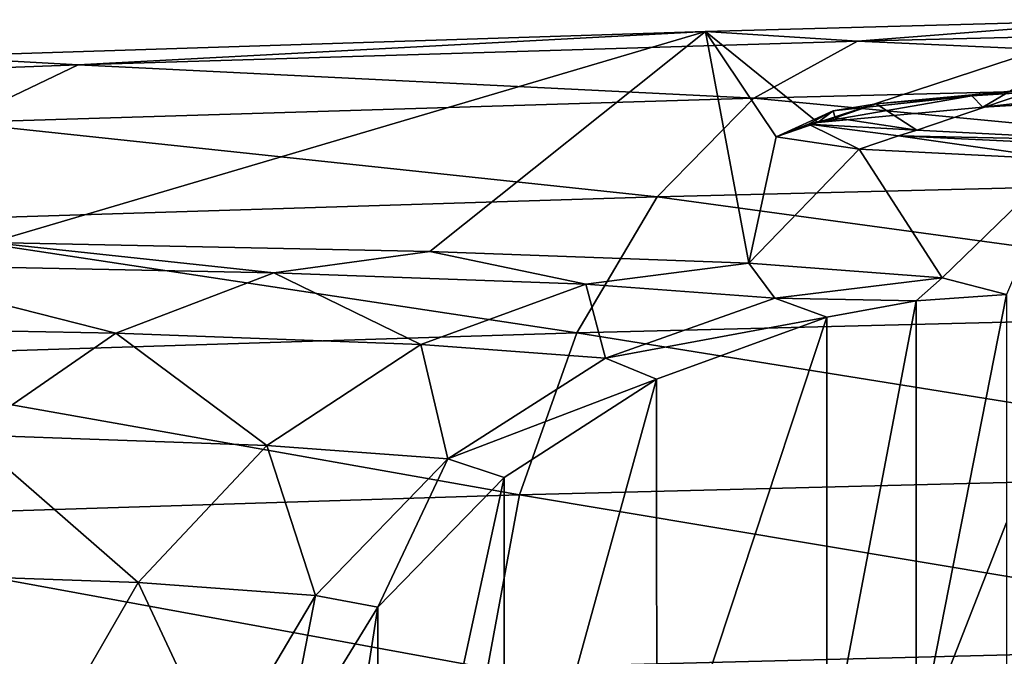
# Model space of a CAD drawing. Header units: millimetres. Extents: x -24 to 72, y 0 to 310.
# Tile 176 of 251: x -16.01 to -13.22, y 308.12 to 309.92. Entities that reach past the tile are written whole.
import ezdxf

# ---------------------------------------------------------------- set-up
doc = ezdxf.new("R2010")
doc.units = ezdxf.units.MM
doc.header["$LTSCALE"] = 65.185185
for name, color, linetype in [('300', 7, 'CONTINUOUS'), ('303', 7, 'CONTINUOUS'), ('64', 7, 'CONTINUOUS'), ('74', 7, 'CONTINUOUS'), ('75', 7, 'CONTINUOUS'), ('76', 7, 'CONTINUOUS')]:
    doc.layers.add(name, color=color, linetype=linetype)

msp = doc.modelspace()

# ---------------------------------------------------------------- linework, layer by layer
at = {"layer": '300', "color": 7, "linetype": 'CONTINUOUS'}
for points in [[(-13.5824, 309.6819, 224.0736), (-13.1199, 309.7256, 226.209), (-13.4676, 309.6075, 219.7191), (-13.5824, 309.6819, 224.0736)], [(-13.4676, 309.6075, 219.7191), (-13.1199, 309.7256, 226.209), (-12.8933, 309.5785, 217.6109), (-13.4676, 309.6075, 219.7191)], [(-13.6993, 309.6422, 221.8918), (-13.5824, 309.6819, 224.0736), (-13.4676, 309.6075, 219.7191), (-13.6993, 309.6422, 221.8918)]]:
    msp.add_3dface(points, dxfattribs=at)
at = {"layer": '303', "color": 7, "linetype": 'CONTINUOUS'}
for points in [[(-13.3116, 309.7046, 225.8438), (-13.28, 309.6732, 226.2563), (-12.6042, 309.7488, 227.8395), (-13.3116, 309.7046, 225.8438)], [(-13.1199, 309.7256, 226.209), (-13.3116, 309.7046, 225.8438), (-12.6042, 309.7488, 227.8395), (-13.1199, 309.7256, 226.209)], [(-13.28, 309.6732, 226.2563), (-12.4744, 309.7199, 228.3153), (-12.6042, 309.7488, 227.8395), (-13.28, 309.6732, 226.2563)], [(-13.7479, 309.6289, 224.0949), (-13.28, 309.6732, 226.2563), (-13.3116, 309.7046, 225.8438), (-13.7479, 309.6289, 224.0949)], [(-13.7049, 309.6628, 223.7632), (-13.7479, 309.6289, 224.0949), (-13.3116, 309.7046, 225.8438), (-13.7049, 309.6628, 223.7632)], [(-13.5824, 309.6819, 224.0736), (-13.7049, 309.6628, 223.7632), (-13.3116, 309.7046, 225.8438), (-13.5824, 309.6819, 224.0736)], [(-13.1199, 309.7256, 226.209), (-13.5824, 309.6819, 224.0736), (-13.3116, 309.7046, 225.8438), (-13.1199, 309.7256, 226.209)], [(-13.5824, 309.6819, 224.0736), (-13.6993, 309.6422, 221.8918), (-13.7049, 309.6628, 223.7632), (-13.5824, 309.6819, 224.0736)], [(-13.8659, 309.5887, 221.8872), (-13.7479, 309.6289, 224.0949), (-13.7049, 309.6628, 223.7632), (-13.8659, 309.5887, 221.8872)], [(-13.7746, 309.6249, 221.6468), (-13.8659, 309.5887, 221.8872), (-13.7049, 309.6628, 223.7632), (-13.7746, 309.6249, 221.6468)], [(-13.6993, 309.6422, 221.8918), (-13.7746, 309.6249, 221.6468), (-13.7049, 309.6628, 223.7632), (-13.6993, 309.6422, 221.8918)], [(-13.6313, 309.5536, 219.6883), (-13.8659, 309.5887, 221.8872), (-13.7746, 309.6249, 221.6468), (-13.6313, 309.5536, 219.6883)], [(-13.6993, 309.6422, 221.8918), (-13.4676, 309.6075, 219.7191), (-13.7746, 309.6249, 221.6468), (-13.6993, 309.6422, 221.8918)], [(-13.5192, 309.5918, 219.5447), (-13.6313, 309.5536, 219.6883), (-13.7746, 309.6249, 221.6468), (-13.5192, 309.5918, 219.5447)], [(-13.4676, 309.6075, 219.7191), (-13.5192, 309.5918, 219.5447), (-13.7746, 309.6249, 221.6468), (-13.4676, 309.6075, 219.7191)], [(-13.05, 309.5245, 217.5549), (-13.6313, 309.5536, 219.6883), (-13.5192, 309.5918, 219.5447), (-13.05, 309.5245, 217.5549)], [(-13.4676, 309.6075, 219.7191), (-12.8933, 309.5785, 217.6109), (-13.5192, 309.5918, 219.5447), (-13.4676, 309.6075, 219.7191)], [(-12.9446, 309.564, 217.5065), (-13.05, 309.5245, 217.5549), (-13.5192, 309.5918, 219.5447), (-12.9446, 309.564, 217.5065)], [(-12.8933, 309.5785, 217.6109), (-12.9446, 309.564, 217.5065), (-13.5192, 309.5918, 219.5447), (-12.8933, 309.5785, 217.6109)]]:
    msp.add_3dface(points, dxfattribs=at)
at = {"layer": '64', "color": 7, "linetype": 'CONTINUOUS'}
for points in [[(-14.0667, 309.8875, 239.1773), (-12.8601, 309.9207, 240.1067), (-13.7479, 309.6289, 224.0949), (-14.0667, 309.8875, 239.1773)], [(-13.7479, 309.6289, 224.0949), (-12.8601, 309.9207, 240.1067), (-13.28, 309.6732, 226.2563), (-13.7479, 309.6289, 224.0949)], [(-13.28, 309.6732, 226.2563), (-12.8601, 309.9207, 240.1067), (-12.4744, 309.7199, 228.3153), (-13.28, 309.6732, 226.2563)], [(-16.2717, 309.8161, 237.0813), (-14.0667, 309.8875, 239.1773), (-16.0931, 309.2889, 206.7034), (-16.2717, 309.8161, 237.0813)], [(-16.0931, 309.2889, 206.7034), (-14.0667, 309.8875, 239.1773), (-14.848, 309.2639, 204.1253), (-16.0931, 309.2889, 206.7034)], [(-14.848, 309.2639, 204.1253), (-14.0667, 309.8875, 239.1773), (-13.9439, 309.2301, 201.409), (-14.848, 309.2639, 204.1253)], [(-13.9439, 309.2301, 201.409), (-14.0667, 309.8875, 239.1773), (-13.8659, 309.5887, 221.8872), (-13.9439, 309.2301, 201.409)], [(-13.8659, 309.5887, 221.8872), (-14.0667, 309.8875, 239.1773), (-13.7479, 309.6289, 224.0949), (-13.8659, 309.5887, 221.8872)], [(-13.6313, 309.5536, 219.6883), (-13.9439, 309.2301, 201.409), (-13.8659, 309.5887, 221.8872), (-13.6313, 309.5536, 219.6883)], [(-13.396, 309.1888, 198.5998), (-13.9439, 309.2301, 201.409), (-13.6313, 309.5536, 219.6883), (-13.396, 309.1888, 198.5998)], [(-13.05, 309.5245, 217.5549), (-13.396, 309.1888, 198.5998), (-13.6313, 309.5536, 219.6883), (-13.05, 309.5245, 217.5549)], [(-13.2133, 309.1417, 195.7548), (-13.396, 309.1888, 198.5998), (-13.05, 309.5245, 217.5549), (-13.2133, 309.1417, 195.7548)]]:
    msp.add_3dface(points, dxfattribs=at)
at = {"layer": '74', "color": 7, "linetype": 'CONTINUOUS'}
for points in [[(-16.0931, 309.2889, 206.7034), (-15.2906, 309.2036, 203.9466), (-16.509, 309.2275, 206.4695), (-16.0931, 309.2889, 206.7034)], [(-16.0931, 309.2889, 206.7034), (-14.848, 309.2639, 204.1253), (-15.2906, 309.2036, 203.9466), (-16.0931, 309.2889, 206.7034)], [(-14.848, 309.2639, 204.1253), (-14.406, 309.1709, 201.2888), (-15.2906, 309.2036, 203.9466), (-14.848, 309.2639, 204.1253)], [(-14.848, 309.2639, 204.1253), (-13.9439, 309.2301, 201.409), (-14.406, 309.1709, 201.2888), (-14.848, 309.2639, 204.1253)], [(-13.9439, 309.2301, 201.409), (-13.8698, 309.1309, 198.5397), (-14.406, 309.1709, 201.2888), (-13.9439, 309.2301, 201.409)], [(-13.9439, 309.2301, 201.409), (-13.396, 309.1888, 198.5998), (-13.8698, 309.1309, 198.5397), (-13.9439, 309.2301, 201.409)], [(-16.509, 309.2275, 206.4695), (-15.7388, 309.0317, 203.767), (-16.9298, 309.0545, 206.2338), (-16.509, 309.2275, 206.4695)], [(-15.2906, 309.2036, 203.9466), (-15.7388, 309.0317, 203.767), (-16.509, 309.2275, 206.4695), (-15.2906, 309.2036, 203.9466)], [(-15.2906, 309.2036, 203.9466), (-14.874, 309.0002, 201.1684), (-15.7388, 309.0317, 203.767), (-15.2906, 309.2036, 203.9466)], [(-14.406, 309.1709, 201.2888), (-14.874, 309.0002, 201.1684), (-15.2906, 309.2036, 203.9466), (-14.406, 309.1709, 201.2888)], [(-13.396, 309.1888, 198.5998), (-13.4698, 309.1238, 195.7551), (-13.8698, 309.1309, 198.5397), (-13.396, 309.1888, 198.5998)], [(-13.396, 309.1888, 198.5998), (-13.2133, 309.1417, 195.7548), (-13.4698, 309.1238, 195.7551), (-13.396, 309.1888, 198.5998)], [(-14.406, 309.1709, 201.2888), (-14.3498, 308.9613, 198.4806), (-14.874, 309.0002, 201.1684), (-14.406, 309.1709, 201.2888)], [(-13.8698, 309.1309, 198.5397), (-14.3498, 308.9613, 198.4806), (-14.406, 309.1709, 201.2888), (-13.8698, 309.1309, 198.5397)], [(-13.8698, 309.1309, 198.5397), (-13.7228, 309.0774, 195.7559), (-14.3498, 308.9613, 198.4806), (-13.8698, 309.1309, 198.5397)], [(-13.4698, 309.1238, 195.7551), (-13.7228, 309.0774, 195.7559), (-13.8698, 309.1309, 198.5397), (-13.4698, 309.1238, 195.7551)], [(-13.7228, 309.0774, 195.7559), (-14.2054, 308.9016, 195.759), (-14.3498, 308.9613, 198.4806), (-13.7228, 309.0774, 195.7559)], [(-15.7388, 309.0317, 203.767), (-16.1561, 308.7439, 203.6013), (-16.9298, 309.0545, 206.2338), (-15.7388, 309.0317, 203.767)], [(-15.7388, 309.0317, 203.767), (-15.31, 308.7135, 201.058), (-16.1561, 308.7439, 203.6013), (-15.7388, 309.0317, 203.767)], [(-14.874, 309.0002, 201.1684), (-15.31, 308.7135, 201.058), (-15.7388, 309.0317, 203.767), (-14.874, 309.0002, 201.1684)], [(-14.874, 309.0002, 201.1684), (-14.7972, 308.6756, 198.4275), (-15.31, 308.7135, 201.058), (-14.874, 309.0002, 201.1684)], [(-14.3498, 308.9613, 198.4806), (-14.7972, 308.6756, 198.4275), (-14.874, 309.0002, 201.1684), (-14.3498, 308.9613, 198.4806)], [(-14.3498, 308.9613, 198.4806), (-14.2054, 308.9016, 195.759), (-14.7972, 308.6756, 198.4275), (-14.3498, 308.9613, 198.4806)], [(-14.2054, 308.9016, 195.759), (-14.637, 308.6231, 195.7638), (-14.7972, 308.6756, 198.4275), (-14.2054, 308.9016, 195.759)], [(-16.1561, 308.7439, 203.6013), (-15.6751, 308.325, 200.9676), (-16.5054, 308.3546, 203.4642), (-16.1561, 308.7439, 203.6013)], [(-15.31, 308.7135, 201.058), (-15.6751, 308.325, 200.9676), (-16.1561, 308.7439, 203.6013), (-15.31, 308.7135, 201.058)], [(-15.31, 308.7135, 201.058), (-15.172, 308.2881, 198.3854), (-15.6751, 308.325, 200.9676), (-15.31, 308.7135, 201.058)], [(-14.7972, 308.6756, 198.4275), (-15.172, 308.2881, 198.3854), (-15.31, 308.7135, 201.058), (-14.7972, 308.6756, 198.4275)], [(-14.7972, 308.6756, 198.4275), (-14.9959, 308.2557, 195.7703), (-15.172, 308.2881, 198.3854), (-14.7972, 308.6756, 198.4275)], [(-14.637, 308.6231, 195.7638), (-14.9959, 308.2557, 195.7703), (-14.7972, 308.6756, 198.4275), (-14.637, 308.6231, 195.7638)], [(-16.5054, 308.3546, 203.4642), (-15.9398, 307.8662, 200.9045), (-16.7582, 307.8952, 203.3669), (-16.5054, 308.3546, 203.4642)], [(-15.6751, 308.325, 200.9676), (-15.9398, 307.8662, 200.9045), (-16.5054, 308.3546, 203.4642), (-15.6751, 308.325, 200.9676)], [(-15.6751, 308.325, 200.9676), (-15.4437, 307.83, 198.3576), (-15.9398, 307.8662, 200.9045), (-15.6751, 308.325, 200.9676)], [(-15.172, 308.2881, 198.3854), (-15.4437, 307.83, 198.3576), (-15.6751, 308.325, 200.9676), (-15.172, 308.2881, 198.3854)], [(-15.172, 308.2881, 198.3854), (-15.2644, 307.8179, 195.7779), (-15.4437, 307.83, 198.3576), (-15.172, 308.2881, 198.3854)], [(-14.9959, 308.2557, 195.7703), (-15.2644, 307.8179, 195.7779), (-15.172, 308.2881, 198.3854), (-14.9959, 308.2557, 195.7703)]]:
    msp.add_3dface(points, dxfattribs=at)
at = {"layer": '75', "color": 7, "linetype": 'CONTINUOUS'}
for points in [[(-13.7227, 307.7947, 122.2697), (-13.7228, 309.0774, 195.7559), (-13.4698, 309.1238, 195.7551), (-13.7227, 307.7947, 122.2697)], [(-13.4698, 307.8411, 122.2689), (-13.7227, 307.7947, 122.2697), (-13.4698, 309.1238, 195.7551), (-13.4698, 307.8411, 122.2689)], [(-13.4698, 307.8411, 122.2689), (-13.2133, 309.1417, 195.7548), (-13.2133, 308.4959, 158.7536), (-13.4698, 307.8411, 122.2689)], [(-13.2133, 309.1417, 195.7548), (-13.4698, 307.8411, 122.2689), (-13.4698, 309.1238, 195.7551), (-13.2133, 309.1417, 195.7548)], [(-14.2051, 307.619, 122.2728), (-14.2054, 308.9016, 195.759), (-13.7228, 309.0774, 195.7559), (-14.2051, 307.619, 122.2728)], [(-13.7227, 307.7947, 122.2697), (-14.2051, 307.619, 122.2728), (-13.7228, 309.0774, 195.7559), (-13.7227, 307.7947, 122.2697)], [(-14.6365, 307.3408, 122.2776), (-14.637, 308.6231, 195.7638), (-14.2054, 308.9016, 195.759), (-14.6365, 307.3408, 122.2776)], [(-14.2051, 307.619, 122.2728), (-14.6365, 307.3408, 122.2776), (-14.2054, 308.9016, 195.759), (-14.2051, 307.619, 122.2728)], [(-14.9954, 306.9737, 122.284), (-14.9959, 308.2557, 195.7703), (-14.637, 308.6231, 195.7638), (-14.9954, 306.9737, 122.284)], [(-14.6365, 307.3408, 122.2776), (-14.9954, 306.9737, 122.284), (-14.637, 308.6231, 195.7638), (-14.6365, 307.3408, 122.2776)], [(-13.2133, 307.859, 122.2689), (-13.4698, 307.8411, 122.2689), (-13.2133, 308.4959, 158.7536), (-13.2133, 307.859, 122.2689)], [(-15.2639, 306.5362, 122.2917), (-15.2644, 307.8179, 195.7779), (-14.9959, 308.2557, 195.7703), (-15.2639, 306.5362, 122.2917)], [(-14.9954, 306.9737, 122.284), (-15.2639, 306.5362, 122.2917), (-14.9959, 308.2557, 195.7703), (-14.9954, 306.9737, 122.284)]]:
    msp.add_3dface(points, dxfattribs=at)
at = {"layer": '76', "color": 7, "linetype": 'CONTINUOUS'}
for points in [[(-12.8601, 309.9207, 240.1067), (-14.0667, 309.8875, 239.1773), (-13.6354, 309.8599, 240.1309), (-12.8601, 309.9207, 240.1067)], [(-11.1954, 309.9196, 241.7442), (-12.8601, 309.9207, 240.1067), (-13.6354, 309.8599, 240.1309), (-11.1954, 309.9196, 241.7442)], [(-11.1954, 309.9196, 241.7442), (-13.6354, 309.8599, 240.1309), (-11.4374, 309.7603, 242.1726), (-11.1954, 309.9196, 241.7442)], [(-14.0667, 309.8875, 239.1773), (-16.2717, 309.8161, 237.0813), (-15.845, 309.7926, 238.2154), (-14.0667, 309.8875, 239.1773)], [(-13.6354, 309.8599, 240.1309), (-14.0667, 309.8875, 239.1773), (-15.845, 309.7926, 238.2154), (-13.6354, 309.8599, 240.1309)], [(-13.6354, 309.8599, 240.1309), (-15.845, 309.7926, 238.2154), (-13.9301, 309.6986, 240.5241), (-13.6354, 309.8599, 240.1309)], [(-11.4374, 309.7603, 242.1726), (-13.6354, 309.8599, 240.1309), (-13.9301, 309.6986, 240.5241), (-11.4374, 309.7603, 242.1726)], [(-15.845, 309.7926, 238.2154), (-16.2717, 309.8161, 237.0813), (-17.7869, 309.7204, 236.0298), (-15.845, 309.7926, 238.2154)], [(-15.845, 309.7926, 238.2154), (-17.7869, 309.7204, 236.0298), (-16.1875, 309.6291, 238.5668), (-15.845, 309.7926, 238.2154)], [(-13.9301, 309.6986, 240.5241), (-15.845, 309.7926, 238.2154), (-16.1875, 309.6291, 238.5668), (-13.9301, 309.6986, 240.5241)], [(-11.4374, 309.7603, 242.1726), (-13.9301, 309.6986, 240.5241), (-11.6621, 309.4819, 242.5753), (-11.4374, 309.7603, 242.1726)], [(-13.9301, 309.6986, 240.5241), (-16.1875, 309.6291, 238.5668), (-14.2038, 309.4184, 240.894), (-13.9301, 309.6986, 240.5241)], [(-11.6621, 309.4819, 242.5753), (-13.9301, 309.6986, 240.5241), (-14.2038, 309.4184, 240.894), (-11.6621, 309.4819, 242.5753)], [(-14.2038, 309.4184, 240.894), (-16.1875, 309.6291, 238.5668), (-16.5055, 309.3468, 238.8975), (-14.2038, 309.4184, 240.894)], [(-11.6621, 309.4819, 242.5753), (-14.2038, 309.4184, 240.894), (-11.8491, 309.0978, 242.916), (-11.6621, 309.4819, 242.5753)], [(-14.2038, 309.4184, 240.894), (-16.5055, 309.3468, 238.8975), (-14.4315, 309.0328, 241.207), (-14.2038, 309.4184, 240.894)], [(-11.8491, 309.0978, 242.916), (-14.2038, 309.4184, 240.894), (-14.4315, 309.0328, 241.207), (-11.8491, 309.0978, 242.916)], [(-14.4315, 309.0328, 241.207), (-16.5055, 309.3468, 238.8975), (-16.7701, 308.9595, 239.1778), (-14.4315, 309.0328, 241.207)], [(-11.8491, 309.0978, 242.916), (-14.4315, 309.0328, 241.207), (-11.9827, 308.6398, 243.1665), (-11.8491, 309.0978, 242.916)], [(-14.4315, 309.0328, 241.207), (-16.7701, 308.9595, 239.1778), (-14.5943, 308.5737, 241.4374), (-14.4315, 309.0328, 241.207)], [(-11.9827, 308.6398, 243.1665), (-14.4315, 309.0328, 241.207), (-14.5943, 308.5737, 241.4374), (-11.9827, 308.6398, 243.1665)], [(-14.5943, 308.5737, 241.4374), (-16.7701, 308.9595, 239.1778), (-16.9592, 308.4992, 239.3844), (-14.5943, 308.5737, 241.4374)], [(-12.0568, 308.1496, 243.3142), (-11.9827, 308.6398, 243.1665), (-14.5943, 308.5737, 241.4374), (-12.0568, 308.1496, 243.3142)], [(-14.6845, 308.0828, 241.5736), (-14.5943, 308.5737, 241.4374), (-16.9592, 308.4992, 239.3844), (-14.6845, 308.0828, 241.5736)], [(-14.6845, 308.0828, 241.5736), (-12.0568, 308.1496, 243.3142), (-14.5943, 308.5737, 241.4374), (-14.6845, 308.0828, 241.5736)], [(-17.0641, 308.0077, 239.5069), (-14.6845, 308.0828, 241.5736), (-16.9592, 308.4992, 239.3844), (-17.0641, 308.0077, 239.5069)], [(-14.6845, 308.0828, 241.5736), (-12.7562, 307.6665, 242.9578), (-12.0568, 308.1496, 243.3142), (-14.6845, 308.0828, 241.5736)]]:
    msp.add_3dface(points, dxfattribs=at)

doc.saveas('drawing.dxf')
